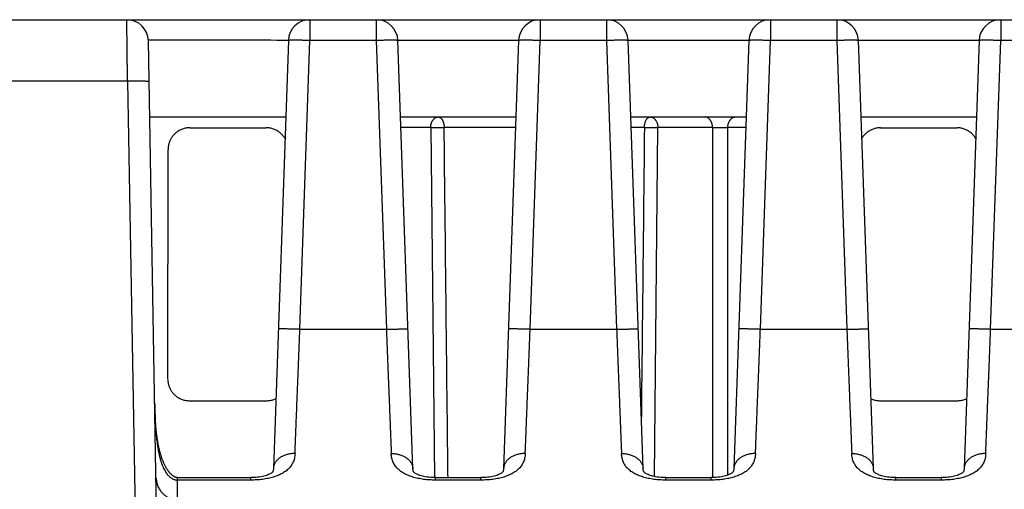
# Model space of a CAD drawing. Header units: inches. Extents: x 0 to 34, y 0 to 22.
# Tile 63 of 75: x 16.312 to 17.223, y 17.852 to 18.287. Entities that reach past the tile are written whole.
import ezdxf

# ---------------------------------------------------------------- set-up
doc = ezdxf.new("R2010")
doc.units = ezdxf.units.IN
doc.header["$LTSCALE"] = 1.87
doc.header["$MEASUREMENT"] = 0
doc.layers.get('0').update_dxf_attribs({"linetype": 'CONTINUOUS'})

msp = doc.modelspace()

# ---------------------------------------------------------------- linework, layer by layer
at = {"color": 7, "linetype": 'CONTINUOUS'}
for p, q in [((16.23356, 18.28653), (18.8081, 18.28653)), ((16.58051, 18.28653), (16.58051, 18.26722)), ((16.64188, 18.28653), (16.64188, 18.26722)), ((16.79351, 18.28653), (16.79351, 18.26722)), ((16.85488, 18.28653), (16.85488, 18.26722)), ((17.00651, 18.28653), (17.00651, 18.26722)), ((17.06788, 18.28653), (17.06788, 18.26722)), ((17.21951, 18.28653), (17.21951, 18.26722)), ((16.44471, 17.48618), (16.43108, 18.26687)), ((16.56052, 18.26722), (16.54669, 17.87118)), ((16.57119, 18.00002), (16.58051, 18.26722)), ((16.64188, 18.26722), (16.58051, 18.26722)), ((16.64188, 18.26722), (16.6512, 18.00002)), ((16.77352, 18.2674), (16.66186, 18.2674)), ((16.6757, 17.87118), (16.66187, 18.26722)), ((16.77352, 18.26722), (16.75969, 17.87118)), ((16.78419, 18.00002), (16.79351, 18.26722)), ((16.85488, 18.26722), (16.79351, 18.26722)), ((16.85488, 18.26722), (16.8642, 18.00002)), ((16.98652, 18.2674), (16.87486, 18.2674)), ((16.8887, 17.87118), (16.87487, 18.26722)), ((16.98652, 18.26722), (16.97269, 17.87118)), ((16.99719, 18.00002), (17.00651, 18.26722)), ((17.06788, 18.26722), (17.00651, 18.26722)), ((17.06788, 18.26722), (17.0772, 18.00002)), ((17.19952, 18.2674), (17.08786, 18.2674)), ((17.1017, 17.87118), (17.08787, 18.26722)), ((17.19952, 18.26722), (17.18569, 17.87118)), ((17.21019, 18.00002), (17.21951, 18.26722)), ((17.28088, 18.26722), (17.21951, 18.26722)), ((16.41175, 18.22967), (16.23256, 18.22967)), ((16.41175, 18.22967), (16.42471, 17.48687)), ((16.43231, 18.19653), (16.55805, 18.19653)), ((16.66434, 18.19653), (16.77105, 18.19653)), ((16.87734, 18.19653), (16.98405, 18.19653)), ((17.09034, 18.19653), (17.19705, 18.19653)), ((16.46928, 18.18653), (16.54011, 18.18653)), ((16.69218, 18.1867), (16.66468, 18.1867)), ((16.69218, 18.1867), (16.69558, 17.86279)), ((16.77071, 18.18687), (16.70465, 18.18687)), ((16.88992, 18.18687), (16.87767, 18.18687)), ((16.8991, 17.86381), (16.90237, 18.1867)), ((16.95293, 18.1867), (16.90237, 18.1867)), ((16.95293, 18.1867), (16.95297, 17.86279)), ((16.96711, 17.86517), (16.96707, 18.1867)), ((16.98371, 18.1867), (16.96707, 18.1867)), ((17.10828, 18.18653), (17.17911, 18.18653)), ((16.44901, 17.95398), (16.44927, 18.16656)), ((16.57119, 18.00002), (16.6512, 18.00002)), ((16.78419, 18.00002), (16.8642, 18.00002)), ((16.99719, 18.00002), (17.0772, 18.00002)), ((17.21019, 18.00002), (17.2902, 18.00002)), ((16.43705, 17.92623), (16.43697, 17.92977)), ((16.46897, 17.93397), (16.54042, 17.93397)), ((17.10797, 17.93397), (17.17942, 17.93397)), ((16.45801, 17.86278), (16.52573, 17.86278)), ((16.69665, 17.8605), (16.69665, 17.86278)), ((16.69665, 17.86278), (16.73873, 17.86278)), ((16.90965, 17.8605), (16.90965, 17.86278)), ((16.90965, 17.86278), (16.95173, 17.86278)), ((17.12265, 17.8605), (17.12265, 17.86278)), ((17.12265, 17.86278), (17.16473, 17.86278)), ((16.52573, 17.8605), (16.45787, 17.8605)), ((16.73873, 17.8605), (16.69665, 17.8605)), ((16.95173, 17.8605), (16.90965, 17.8605)), ((17.16473, 17.8605), (17.12265, 17.8605))]:
    msp.add_line(p, q, dxfattribs=at)
for points in [[(16.45801, 17.86278), (16.45773, 17.86279), (16.45747, 17.86282), (16.4572, 17.86286), (16.45694, 17.86291), (16.45668, 17.86298), (16.45641, 17.86306), (16.45615, 17.86315), (16.45588, 17.86325), (16.45561, 17.86337), (16.45534, 17.8635), (16.45506, 17.86364), (16.45479, 17.8638), (16.45451, 17.86397), (16.45424, 17.86414), (16.45396, 17.86433), (16.45369, 17.86453), (16.45341, 17.86474), (16.45314, 17.86496), (16.45287, 17.86518), (16.45259, 17.86542), (16.45232, 17.86567), (16.45205, 17.86592), (16.45178, 17.86619), (16.45151, 17.86647), (16.45125, 17.86676), (16.45098, 17.86705), (16.45071, 17.86736), (16.45045, 17.86767), (16.45018, 17.868), (16.44992, 17.86833), (16.44966, 17.86867), (16.4494, 17.86903), (16.44914, 17.86939), (16.44888, 17.86976), (16.44862, 17.87015), (16.44836, 17.87055), (16.44811, 17.87095), (16.44785, 17.87138), (16.44759, 17.87182), (16.44732, 17.87227), (16.44706, 17.87274), (16.4468, 17.87323), (16.44653, 17.87374), (16.44626, 17.87427), (16.44599, 17.87483), (16.44571, 17.87541), (16.44543, 17.87602), (16.44515, 17.87664), (16.44488, 17.87728), (16.44461, 17.87794), (16.44434, 17.87862), (16.44407, 17.87931), (16.44381, 17.88001), (16.44355, 17.88073), (16.4433, 17.88147), (16.44305, 17.88221), (16.4428, 17.88297), (16.44256, 17.88375), (16.44233, 17.88454), (16.4421, 17.88534), (16.44187, 17.88615), (16.44165, 17.88698), (16.44143, 17.88782), (16.44122, 17.88867), (16.44102, 17.88954), (16.44082, 17.89042), (16.44062, 17.89132), (16.44043, 17.89224), (16.44024, 17.89318), (16.44005, 17.89414), (16.43987, 17.89512), (16.43969, 17.89613), (16.43952, 17.89716), (16.43935, 17.89822), (16.43918, 17.89931), (16.43902, 17.90044), (16.43886, 17.90161), (16.4387, 17.90282), (16.43855, 17.90407), (16.43841, 17.90534), (16.43827, 17.90665), (16.43813, 17.90799), (16.43801, 17.90935), (16.43789, 17.91073), (16.43777, 17.91214), (16.43767, 17.91358), (16.43757, 17.91504), (16.43747, 17.91654), (16.43739, 17.91807), (16.43731, 17.91962), (16.43724, 17.92122), (16.43717, 17.92285), (16.43711, 17.92452), (16.43705, 17.92623)], [(16.54669, 17.87118), (16.54663, 17.87036), (16.54652, 17.86964), (16.5464, 17.86912), (16.54627, 17.86876), (16.54615, 17.86849), (16.54603, 17.86828), (16.5459, 17.86808), (16.54571, 17.86786), (16.54547, 17.86761), (16.54514, 17.86732), (16.54471, 17.86699), (16.54419, 17.86665), (16.54357, 17.86628), (16.54285, 17.86591), (16.54204, 17.86554), (16.54113, 17.86518), (16.54013, 17.86482), (16.53902, 17.86448), (16.53782, 17.86415), (16.5365, 17.86385), (16.5351, 17.86357), (16.5336, 17.86333), (16.53203, 17.86313), (16.5304, 17.86297), (16.52872, 17.86286), (16.52701, 17.86279), (16.52573, 17.86278)], [(16.69665, 17.86278), (16.69534, 17.86279), (16.69364, 17.86286), (16.69196, 17.86297), (16.69033, 17.86313), (16.68876, 17.86334), (16.68727, 17.86358), (16.68586, 17.86385), (16.68455, 17.86416), (16.68335, 17.86448), (16.68224, 17.86483), (16.68124, 17.86518), (16.68034, 17.86555), (16.67953, 17.86592), (16.67881, 17.86629), (16.67819, 17.86665), (16.67767, 17.867), (16.67725, 17.86732), (16.67692, 17.86761), (16.67667, 17.86786), (16.67649, 17.86808), (16.67635, 17.86828), (16.67623, 17.86849), (16.67611, 17.86876), (16.67599, 17.86912), (16.67586, 17.86964), (16.67575, 17.87036), (16.6757, 17.87118)], [(16.75969, 17.87118), (16.75963, 17.87036), (16.75952, 17.86964), (16.7594, 17.86912), (16.75927, 17.86876), (16.75915, 17.86849), (16.75903, 17.86828), (16.7589, 17.86808), (16.75871, 17.86786), (16.75847, 17.86761), (16.75814, 17.86732), (16.75771, 17.86699), (16.75719, 17.86665), (16.75657, 17.86628), (16.75585, 17.86591), (16.75504, 17.86554), (16.75413, 17.86518), (16.75313, 17.86482), (16.75202, 17.86448), (16.75082, 17.86415), (16.7495, 17.86385), (16.7481, 17.86357), (16.7466, 17.86333), (16.74503, 17.86313), (16.7434, 17.86297), (16.74172, 17.86286), (16.74001, 17.86279), (16.73873, 17.86278)], [(16.90965, 17.86278), (16.90834, 17.86279), (16.90664, 17.86286), (16.90496, 17.86297), (16.90333, 17.86313), (16.90176, 17.86334), (16.90027, 17.86358), (16.89886, 17.86385), (16.89755, 17.86416), (16.89635, 17.86448), (16.89524, 17.86483), (16.89424, 17.86518), (16.89334, 17.86555), (16.89253, 17.86592), (16.89181, 17.86629), (16.89119, 17.86665), (16.89067, 17.867), (16.89025, 17.86732), (16.88992, 17.86761), (16.88967, 17.86786), (16.88949, 17.86808), (16.88935, 17.86828), (16.88923, 17.86849), (16.88911, 17.86876), (16.88899, 17.86912), (16.88886, 17.86964), (16.88875, 17.87036), (16.8887, 17.87118)], [(16.97269, 17.87118), (16.97263, 17.87036), (16.97252, 17.86964), (16.9724, 17.86912), (16.97227, 17.86876), (16.97215, 17.86849), (16.97203, 17.86828), (16.9719, 17.86808), (16.97171, 17.86786), (16.97147, 17.86761), (16.97114, 17.86732), (16.97071, 17.86699), (16.97019, 17.86665), (16.96957, 17.86628), (16.96885, 17.86591), (16.96804, 17.86554), (16.96713, 17.86518), (16.96613, 17.86482), (16.96502, 17.86448), (16.96382, 17.86415), (16.9625, 17.86385), (16.9611, 17.86357), (16.9596, 17.86333), (16.95803, 17.86313), (16.9564, 17.86297), (16.95472, 17.86286), (16.95301, 17.86279), (16.95173, 17.86278)], [(17.12265, 17.86278), (17.12134, 17.86279), (17.11964, 17.86286), (17.11796, 17.86297), (17.11633, 17.86313), (17.11476, 17.86334), (17.11327, 17.86358), (17.11186, 17.86385), (17.11055, 17.86416), (17.10935, 17.86448), (17.10824, 17.86483), (17.10724, 17.86518), (17.10634, 17.86555), (17.10553, 17.86592), (17.10481, 17.86629), (17.10419, 17.86665), (17.10367, 17.867), (17.10325, 17.86732), (17.10292, 17.86761), (17.10267, 17.86786), (17.10249, 17.86808), (17.10235, 17.86828), (17.10223, 17.86849), (17.10211, 17.86876), (17.10199, 17.86912), (17.10186, 17.86964), (17.10175, 17.87036), (17.1017, 17.87118)], [(17.18569, 17.87118), (17.18563, 17.87036), (17.18552, 17.86964), (17.1854, 17.86912), (17.18527, 17.86876), (17.18515, 17.86849), (17.18503, 17.86828), (17.1849, 17.86808), (17.18471, 17.86786), (17.18447, 17.86761), (17.18414, 17.86732), (17.18371, 17.86699), (17.18319, 17.86665), (17.18257, 17.86628), (17.18185, 17.86591), (17.18104, 17.86554), (17.18013, 17.86518), (17.17913, 17.86482), (17.17802, 17.86448), (17.17682, 17.86415), (17.1755, 17.86385), (17.1741, 17.86357), (17.1726, 17.86333), (17.17103, 17.86313), (17.1694, 17.86297), (17.16772, 17.86286), (17.16601, 17.86279), (17.16473, 17.86278)]]:
    msp.add_lwpolyline(points, dxfattribs=at)
for centre, start, end in [((16.41108, 18.26653), 1, 90), ((16.58051, 18.26653), 90, 178), ((16.64188, 18.26653), 2, 90), ((16.79351, 18.26653), 90, 178), ((16.85488, 18.26653), 2, 90), ((17.00651, 18.26653), 90, 178), ((17.06788, 18.26653), 2, 90), ((17.21951, 18.26653), 90, 178)]:
    msp.add_arc(centre, 0.02, start, end, dxfattribs=at)
for points, knots in [([(16.41175, 18.22967), (16.41173, 18.23093), (16.4117, 18.23344), (16.41166, 18.23719), (16.41161, 18.24089), (16.41157, 18.24454), (16.41153, 18.24812), (16.41149, 18.25161), (16.41145, 18.255), (16.41141, 18.25828), (16.41138, 18.26143), (16.41134, 18.26444), (16.41131, 18.26729), (16.41128, 18.26999), (16.41125, 18.27251), (16.41122, 18.27485), (16.41119, 18.27699), (16.41117, 18.27893), (16.41115, 18.28066), (16.41113, 18.28218), (16.41112, 18.28347), (16.41111, 18.28454), (16.4111, 18.28537), (16.41109, 18.28597), (16.41109, 18.28633), (16.41108, 18.28649), (16.41108, 18.28653)], [0, 0, 0, 0, 0.066513, 0.132538, 0.197812, 0.262073, 0.325065, 0.386535, 0.446238, 0.503936, 0.559396, 0.612397, 0.662728, 0.710186, 0.754582, 0.795738, 0.833489, 0.867684, 0.898185, 0.924871, 0.947635, 0.966386, 0.981048, 0.991563, 0.997889, 1, 1, 1, 1]), ([(16.56052, 18.2674), (16.54614, 18.26742), (16.51737, 18.26746), (16.47421, 18.26751), (16.44544, 18.26755), (16.43106, 18.26757)], [0, 0, 0, 0, 0.333338, 0.666671, 1, 1, 1, 1]), ([(16.58051, 18.26722), (16.57996, 18.26724), (16.57886, 18.26728), (16.57723, 18.26733), (16.57561, 18.26737), (16.57404, 18.26741), (16.5725, 18.26744), (16.57102, 18.26747), (16.56961, 18.26749), (16.56827, 18.2675), (16.56701, 18.26751), (16.56584, 18.26751), (16.56478, 18.26751), (16.56382, 18.26749), (16.56298, 18.26747), (16.56225, 18.26745), (16.56165, 18.26742), (16.56118, 18.26738), (16.56083, 18.26734), (16.56064, 18.2673), (16.56052, 18.26725), (16.56052, 18.26722)], [0, 0, 0, 0, 0.082418, 0.164266, 0.244987, 0.324031, 0.400859, 0.474949, 0.545796, 0.612918, 0.675858, 0.734189, 0.787515, 0.835475, 0.877744, 0.914041, 0.944125, 0.967806, 0.984955, 0.995543, 1, 1, 1, 1]), ([(16.66187, 18.26722), (16.66187, 18.26725), (16.66174, 18.2673), (16.66156, 18.26734), (16.6612, 18.26738), (16.66074, 18.26742), (16.66013, 18.26745), (16.65941, 18.26747), (16.65857, 18.26749), (16.65761, 18.26751), (16.65654, 18.26751), (16.65538, 18.26751), (16.65412, 18.2675), (16.65278, 18.26749), (16.65136, 18.26747), (16.64988, 18.26744), (16.64835, 18.26741), (16.64677, 18.26737), (16.64516, 18.26733), (16.64352, 18.26728), (16.64243, 18.26724), (16.64188, 18.26722)], [0, 0, 0, 0, 0.004457, 0.015045, 0.032194, 0.055875, 0.085959, 0.122256, 0.164525, 0.212485, 0.265811, 0.324142, 0.387082, 0.454204, 0.525051, 0.599141, 0.675969, 0.755013, 0.835734, 0.917582, 1, 1, 1, 1]), ([(16.79351, 18.26722), (16.79296, 18.26724), (16.79186, 18.26728), (16.79023, 18.26733), (16.78861, 18.26737), (16.78704, 18.26741), (16.7855, 18.26744), (16.78402, 18.26747), (16.78261, 18.26749), (16.78127, 18.2675), (16.78001, 18.26751), (16.77884, 18.26751), (16.77778, 18.26751), (16.77682, 18.26749), (16.77598, 18.26747), (16.77525, 18.26745), (16.77465, 18.26742), (16.77418, 18.26738), (16.77383, 18.26734), (16.77364, 18.2673), (16.77352, 18.26725), (16.77352, 18.26722)], [0, 0, 0, 0, 0.082418, 0.164266, 0.244987, 0.324031, 0.400859, 0.474949, 0.545796, 0.612918, 0.675858, 0.734189, 0.787515, 0.835475, 0.877744, 0.914041, 0.944125, 0.967806, 0.984955, 0.995543, 1, 1, 1, 1]), ([(16.87487, 18.26722), (16.87487, 18.26725), (16.87474, 18.2673), (16.87456, 18.26734), (16.8742, 18.26738), (16.87374, 18.26742), (16.87313, 18.26745), (16.87241, 18.26747), (16.87157, 18.26749), (16.87061, 18.26751), (16.86954, 18.26751), (16.86838, 18.26751), (16.86712, 18.2675), (16.86578, 18.26749), (16.86436, 18.26747), (16.86288, 18.26744), (16.86135, 18.26741), (16.85977, 18.26737), (16.85816, 18.26733), (16.85652, 18.26728), (16.85543, 18.26724), (16.85488, 18.26722)], [0, 0, 0, 0, 0.004457, 0.015045, 0.032194, 0.055875, 0.085959, 0.122256, 0.164525, 0.212485, 0.265811, 0.324142, 0.387082, 0.454204, 0.525051, 0.599141, 0.675969, 0.755013, 0.835734, 0.917582, 1, 1, 1, 1]), ([(17.00651, 18.26722), (17.00596, 18.26724), (17.00486, 18.26728), (17.00323, 18.26733), (17.00161, 18.26737), (17.00004, 18.26741), (16.9985, 18.26744), (16.99702, 18.26747), (16.99561, 18.26749), (16.99427, 18.2675), (16.99301, 18.26751), (16.99184, 18.26751), (16.99078, 18.26751), (16.98982, 18.26749), (16.98898, 18.26747), (16.98825, 18.26745), (16.98765, 18.26742), (16.98718, 18.26738), (16.98683, 18.26734), (16.98664, 18.2673), (16.98652, 18.26725), (16.98652, 18.26722)], [0, 0, 0, 0, 0.082418, 0.164266, 0.244987, 0.324031, 0.400859, 0.474949, 0.545796, 0.612918, 0.675858, 0.734189, 0.787515, 0.835475, 0.877744, 0.914041, 0.944125, 0.967806, 0.984955, 0.995543, 1, 1, 1, 1]), ([(17.08787, 18.26722), (17.08787, 18.26725), (17.08774, 18.2673), (17.08756, 18.26734), (17.0872, 18.26738), (17.08674, 18.26742), (17.08613, 18.26745), (17.08541, 18.26747), (17.08457, 18.26749), (17.08361, 18.26751), (17.08254, 18.26751), (17.08138, 18.26751), (17.08012, 18.2675), (17.07878, 18.26749), (17.07736, 18.26747), (17.07588, 18.26744), (17.07435, 18.26741), (17.07277, 18.26737), (17.07116, 18.26733), (17.06952, 18.26728), (17.06843, 18.26724), (17.06788, 18.26722)], [0, 0, 0, 0, 0.004457, 0.015045, 0.032194, 0.055875, 0.085959, 0.122256, 0.164525, 0.212485, 0.265811, 0.324142, 0.387082, 0.454204, 0.525051, 0.599141, 0.675969, 0.755013, 0.835734, 0.917582, 1, 1, 1, 1]), ([(17.21951, 18.26722), (17.21896, 18.26724), (17.21786, 18.26728), (17.21623, 18.26733), (17.21461, 18.26737), (17.21304, 18.26741), (17.2115, 18.26744), (17.21002, 18.26747), (17.20861, 18.26749), (17.20727, 18.2675), (17.20601, 18.26751), (17.20484, 18.26751), (17.20378, 18.26751), (17.20282, 18.26749), (17.20198, 18.26747), (17.20125, 18.26745), (17.20065, 18.26742), (17.20018, 18.26738), (17.19983, 18.26734), (17.19964, 18.2673), (17.19952, 18.26725), (17.19952, 18.26722)], [0, 0, 0, 0, 0.082418, 0.164266, 0.244987, 0.324031, 0.400859, 0.474949, 0.545796, 0.612918, 0.675858, 0.734189, 0.787515, 0.835475, 0.877744, 0.914041, 0.944125, 0.967806, 0.984955, 0.995543, 1, 1, 1, 1]), ([(16.43174, 18.22897), (16.43174, 18.229), (16.43164, 18.22909), (16.43143, 18.22915), (16.43108, 18.22923), (16.43061, 18.2293), (16.43001, 18.22937), (16.42929, 18.22943), (16.42844, 18.22949), (16.42748, 18.22954), (16.42642, 18.22959), (16.42525, 18.22963), (16.42399, 18.22966), (16.42265, 18.22969), (16.42124, 18.22971), (16.41976, 18.22972), (16.41822, 18.22972), (16.41664, 18.22972), (16.41503, 18.22971), (16.41339, 18.22969), (16.4123, 18.22967), (16.41175, 18.22967)], [0, 0, 0, 0, 0.005481, 0.016512, 0.033903, 0.057723, 0.087879, 0.124198, 0.166449, 0.214355, 0.267598, 0.325823, 0.388636, 0.45561, 0.526289, 0.600195, 0.676829, 0.755669, 0.836177, 0.917807, 1, 1, 1, 1]), ([(16.69218, 18.1867), (16.69218, 18.18702), (16.69221, 18.18767), (16.69232, 18.18862), (16.6925, 18.18956), (16.69274, 18.19047), (16.69303, 18.19134), (16.69339, 18.19217), (16.6938, 18.19294), (16.69426, 18.19366), (16.69477, 18.1943), (16.69532, 18.19488), (16.69591, 18.19538), (16.69653, 18.19579), (16.69718, 18.19612), (16.69784, 18.19635), (16.69852, 18.19649), (16.69898, 18.19653), (16.69921, 18.19653)], [0, 0, 0, 0, 0.072898, 0.145387, 0.217133, 0.287819, 0.357152, 0.424876, 0.49078, 0.554704, 0.616553, 0.676303, 0.734011, 0.789821, 0.843967, 0.89677, 0.948629, 1, 1, 1, 1]), ([(16.69921, 18.19653), (16.69938, 18.19653), (16.69974, 18.19649), (16.70026, 18.19635), (16.70077, 18.19612), (16.70127, 18.1958), (16.70174, 18.19539), (16.70219, 18.19491), (16.70261, 18.19435), (16.70301, 18.19371), (16.70336, 18.19301), (16.70368, 18.19225), (16.70396, 18.19144), (16.70419, 18.19059), (16.70438, 18.18969), (16.70452, 18.18877), (16.70461, 18.18783), (16.70464, 18.18719), (16.70465, 18.18687)], [0, 0, 0, 0, 0.0435, 0.087931, 0.134134, 0.182794, 0.23442, 0.28934, 0.347715, 0.409561, 0.474776, 0.543157, 0.614421, 0.688217, 0.764136, 0.841728, 0.920515, 1, 1, 1, 1]), ([(16.88992, 18.18687), (16.88992, 18.18719), (16.88995, 18.18783), (16.89004, 18.18877), (16.89018, 18.18969), (16.89036, 18.19059), (16.89059, 18.19144), (16.89087, 18.19225), (16.89118, 18.19301), (16.89153, 18.19371), (16.89191, 18.19435), (16.89233, 18.19491), (16.89277, 18.19539), (16.89324, 18.1958), (16.89373, 18.19612), (16.89423, 18.19635), (16.89474, 18.19649), (16.89509, 18.19653), (16.89526, 18.19653)], [0, 0, 0, 0, 0.079894, 0.159076, 0.237038, 0.313293, 0.387381, 0.458882, 0.527436, 0.592751, 0.654615, 0.71292, 0.767675, 0.819039, 0.867344, 0.913108, 0.957037, 1, 1, 1, 1]), ([(16.89526, 18.19653), (16.89549, 18.19653), (16.89595, 18.19649), (16.89664, 18.19635), (16.89731, 18.19612), (16.89797, 18.19579), (16.89859, 18.19538), (16.89919, 18.19488), (16.89975, 18.19431), (16.90026, 18.19366), (16.90073, 18.19294), (16.90114, 18.19217), (16.9015, 18.19134), (16.90181, 18.19047), (16.90205, 18.18956), (16.90222, 18.18862), (16.90234, 18.18767), (16.90237, 18.18702), (16.90237, 18.1867)], [0, 0, 0, 0, 0.051733, 0.103935, 0.157047, 0.211453, 0.267466, 0.325312, 0.385135, 0.44699, 0.510857, 0.576645, 0.644201, 0.713321, 0.783756, 0.855223, 0.927413, 1, 1, 1, 1]), ([(16.95293, 18.1867), (16.95292, 18.18702), (16.95289, 18.18767), (16.95278, 18.18862), (16.9526, 18.18956), (16.95236, 18.19047), (16.95206, 18.19134), (16.9517, 18.19217), (16.95129, 18.19294), (16.95082, 18.19366), (16.9503, 18.19431), (16.94975, 18.19488), (16.94915, 18.19538), (16.94852, 18.19579), (16.94787, 18.19612), (16.9472, 18.19635), (16.94651, 18.19649), (16.94605, 18.19653), (16.94582, 18.19653)], [0, 0, 0, 0, 0.072564, 0.144759, 0.21623, 0.286659, 0.355771, 0.423334, 0.489138, 0.55302, 0.614885, 0.67471, 0.73255, 0.788553, 0.842961, 0.896083, 0.948293, 1, 1, 1, 1]), ([(16.96707, 18.1867), (16.96707, 18.18702), (16.9671, 18.18767), (16.96721, 18.18862), (16.96739, 18.18956), (16.96762, 18.19047), (16.96792, 18.19134), (16.96828, 18.19217), (16.96869, 18.19294), (16.96915, 18.19366), (16.96966, 18.19431), (16.97021, 18.19488), (16.9708, 18.19538), (16.97142, 18.19579), (16.97207, 18.19612), (16.97273, 18.19635), (16.97341, 18.19649), (16.97387, 18.19653), (16.9741, 18.19653)], [0, 0, 0, 0, 0.072875, 0.145376, 0.217134, 0.287819, 0.357146, 0.424874, 0.490789, 0.554726, 0.616586, 0.676342, 0.734045, 0.789844, 0.843985, 0.89679, 0.948647, 1, 1, 1, 1]), ([(16.46928, 18.18653), (16.46871, 18.18653), (16.46757, 18.18648), (16.46587, 18.18626), (16.4642, 18.1859), (16.46257, 18.18539), (16.46099, 18.18476), (16.45946, 18.18398), (16.45801, 18.18308), (16.45664, 18.18206), (16.45536, 18.18094), (16.45422, 18.17973), (16.45322, 18.1785), (16.4524, 18.17731), (16.45174, 18.17619), (16.45119, 18.17512), (16.45073, 18.17406), (16.45032, 18.17299), (16.44999, 18.17189), (16.44971, 18.17078), (16.4495, 18.16965), (16.44934, 18.16851), (16.44931, 18.16727), (16.44914, 18.16642), (16.44914, 18.16594)], [0, 0, 0, 0, 0.053304, 0.106659, 0.159958, 0.21331, 0.266558, 0.319856, 0.373182, 0.426595, 0.479817, 0.5323, 0.582388, 0.627681, 0.667771, 0.704574, 0.740168, 0.775999, 0.811823, 0.847589, 0.883596, 0.919429, 0.954981, 1, 1, 1, 1]), ([(16.55736, 18.17666), (16.55725, 18.17686), (16.55687, 18.17747), (16.55616, 18.1785), (16.55517, 18.17973), (16.55402, 18.18094), (16.55275, 18.18206), (16.55138, 18.18308), (16.54992, 18.18398), (16.5484, 18.18476), (16.54681, 18.18539), (16.54518, 18.1859), (16.54351, 18.18626), (16.54182, 18.18648), (16.54068, 18.18653), (16.54011, 18.18653)], [0, 0, 0, 0, 0.033651, 0.103383, 0.180496, 0.261296, 0.343233, 0.425466, 0.507565, 0.58962, 0.671597, 0.753735, 0.835792, 0.917935, 1, 1, 1, 1]), ([(16.69218, 18.1867), (16.69242, 18.18671), (16.69292, 18.18673), (16.69369, 18.18676), (16.69452, 18.18678), (16.6954, 18.18681), (16.6963, 18.18683), (16.69724, 18.18685), (16.69819, 18.18686), (16.69915, 18.18687), (16.70012, 18.18688), (16.70107, 18.18689), (16.70201, 18.18689), (16.70292, 18.18689), (16.7038, 18.18688), (16.70437, 18.18688), (16.70465, 18.18687)], [0, 0, 0, 0, 0.057808, 0.120337, 0.187003, 0.257183, 0.330223, 0.40544, 0.48213, 0.559574, 0.637052, 0.713842, 0.789225, 0.862498, 0.932976, 1, 1, 1, 1]), ([(16.70822, 17.86278), (16.708, 17.88288), (16.7073, 17.94631), (16.70611, 18.05434), (16.70514, 18.14227), (16.70465, 18.18687)], [0, 0, 0, 0, 0.186072, 0.587098, 1, 1, 1, 1]), ([(16.88991, 18.18687), (16.88944, 18.14228), (16.88851, 18.05437), (16.88756, 17.96477), (16.88708, 17.91976), (16.88706, 17.91808)], [0, 0, 0, 0, 0.497662, 0.981198, 1, 1, 1, 1]), ([(16.88991, 18.18687), (16.89019, 18.18688), (16.89077, 18.18688), (16.89165, 18.18689), (16.89256, 18.18689), (16.8935, 18.18689), (16.89446, 18.18688), (16.89542, 18.18687), (16.89639, 18.18686), (16.89734, 18.18685), (16.89827, 18.18683), (16.89918, 18.18681), (16.90004, 18.18678), (16.90087, 18.18676), (16.90164, 18.18673), (16.90213, 18.18671), (16.90237, 18.1867)], [0, 0, 0, 0, 0.067712, 0.138501, 0.2121, 0.287782, 0.364793, 0.442393, 0.519871, 0.596517, 0.67161, 0.744443, 0.814333, 0.880629, 0.942711, 1, 1, 1, 1]), ([(16.95293, 18.1867), (16.95317, 18.18671), (16.95367, 18.18672), (16.95445, 18.18673), (16.95529, 18.18674), (16.95617, 18.18675), (16.95709, 18.18676), (16.95804, 18.18677), (16.95901, 18.18677), (16.95999, 18.18677), (16.96097, 18.18677), (16.96194, 18.18677), (16.96289, 18.18676), (16.96381, 18.18675), (16.96469, 18.18674), (16.96553, 18.18673), (16.96632, 18.18672), (16.96682, 18.18671), (16.96707, 18.1867)], [0, 0, 0, 0, 0.050855, 0.106261, 0.165614, 0.228297, 0.293652, 0.361001, 0.429702, 0.499143, 0.568675, 0.637548, 0.704995, 0.770331, 0.833004, 0.892499, 0.948326, 1, 1, 1, 1]), ([(17.10828, 18.18653), (17.10771, 18.18653), (17.10657, 18.18648), (17.10487, 18.18626), (17.1032, 18.1859), (17.10157, 18.18539), (17.09999, 18.18476), (17.09846, 18.18398), (17.09701, 18.18308), (17.09564, 18.18206), (17.09436, 18.18094), (17.09322, 18.17973), (17.09222, 18.1785), (17.09151, 18.17747), (17.09114, 18.17686), (17.09102, 18.17666)], [0, 0, 0, 0, 0.082065, 0.164208, 0.246265, 0.328403, 0.41038, 0.492435, 0.574534, 0.656767, 0.738704, 0.819504, 0.896617, 0.966349, 1, 1, 1, 1]), ([(17.19636, 18.17666), (17.19625, 18.17686), (17.19587, 18.17747), (17.19516, 18.1785), (17.19417, 18.17973), (17.19302, 18.18094), (17.19175, 18.18206), (17.19038, 18.18308), (17.18892, 18.18398), (17.1874, 18.18476), (17.18581, 18.18539), (17.18418, 18.1859), (17.18251, 18.18626), (17.18082, 18.18648), (17.17968, 18.18653), (17.17911, 18.18653)], [0, 0, 0, 0, 0.03365, 0.103382, 0.180495, 0.261296, 0.343233, 0.425466, 0.507565, 0.58962, 0.671597, 0.753735, 0.835792, 0.917935, 1, 1, 1, 1]), ([(16.57118, 18.00002), (16.57063, 18.00003), (16.56954, 18.00003), (16.56791, 18.0001), (16.56629, 18.00014), (16.56471, 18.00019), (16.56317, 18.00023), (16.56169, 18.00027), (16.56028, 18.00031), (16.55893, 18.00034), (16.55767, 18.00037), (16.55651, 18.00039), (16.55544, 18.00041), (16.55448, 18.00042), (16.55364, 18.00042), (16.55292, 18.00043), (16.55232, 18.00042), (16.55185, 18.00045), (16.55152, 18.00038), (16.55128, 18.00054), (16.5512, 18.00041), (16.5512, 18.00036)], [0, 0, 0, 0, 0.081783, 0.16352, 0.244141, 0.323293, 0.40015, 0.474304, 0.545173, 0.612274, 0.675249, 0.733524, 0.786844, 0.834698, 0.876822, 0.91296, 0.942832, 0.966249, 0.98305, 0.993327, 1, 1, 1, 1]), ([(16.56668, 17.88508), (16.56675, 17.88697), (16.5669, 17.89083), (16.56714, 17.89676), (16.56738, 17.90296), (16.56764, 17.90941), (16.5679, 17.91609), (16.56817, 17.923), (16.56845, 17.9301), (16.56874, 17.93739), (16.56903, 17.94485), (16.56933, 17.95245), (16.56963, 17.96018), (16.56994, 17.96802), (16.57025, 17.97595), (16.57056, 17.98393), (16.57088, 17.99197), (16.57109, 17.99733), (16.57119, 18.00002)], [0, 0, 0, 0, 0.049191, 0.100845, 0.154825, 0.210987, 0.26919, 0.329295, 0.391157, 0.454628, 0.519555, 0.585771, 0.653099, 0.721358, 0.790363, 0.859929, 0.929871, 1, 1, 1, 1]), ([(16.6512, 18.00002), (16.6513, 17.99733), (16.65151, 17.99197), (16.65182, 17.98394), (16.65214, 17.97595), (16.65245, 17.96802), (16.65276, 17.96018), (16.65306, 17.95245), (16.65336, 17.94484), (16.65365, 17.93739), (16.65394, 17.9301), (16.65422, 17.92299), (16.65449, 17.91609), (16.65475, 17.90941), (16.65501, 17.90296), (16.65525, 17.89676), (16.65548, 17.89083), (16.65564, 17.88697), (16.65571, 17.88508)], [0, 0, 0, 0, 0.070122, 0.140064, 0.209634, 0.278647, 0.346916, 0.414253, 0.480477, 0.54541, 0.608883, 0.670743, 0.730844, 0.789043, 0.845198, 0.899171, 0.950818, 1, 1, 1, 1]), ([(16.65121, 18.00002), (16.65176, 18.00003), (16.65285, 18.00003), (16.65448, 18.0001), (16.65609, 18.00014), (16.65767, 18.00019), (16.65921, 18.00024), (16.66069, 18.00028), (16.66211, 18.00031), (16.66345, 18.00034), (16.66471, 18.00037), (16.66588, 18.00039), (16.66694, 18.00041), (16.6679, 18.00042), (16.66874, 18.00042), (16.66947, 18.00043), (16.67006, 18.00042), (16.67053, 18.00045), (16.67087, 18.00038), (16.6711, 18.00053), (16.67118, 18.00041), (16.67119, 18.00036)], [0, 0, 0, 0, 0.081875, 0.16363, 0.24426, 0.32341, 0.400262, 0.474412, 0.54528, 0.61238, 0.675353, 0.733627, 0.786946, 0.834799, 0.876926, 0.913067, 0.942941, 0.966363, 0.983171, 0.993434, 1, 1, 1, 1]), ([(16.78418, 18.00002), (16.78363, 18.00003), (16.78254, 18.00003), (16.78091, 18.0001), (16.77929, 18.00014), (16.77771, 18.00019), (16.77617, 18.00023), (16.77469, 18.00027), (16.77328, 18.00031), (16.77193, 18.00034), (16.77067, 18.00037), (16.76951, 18.00039), (16.76844, 18.00041), (16.76748, 18.00042), (16.76664, 18.00042), (16.76592, 18.00043), (16.76532, 18.00042), (16.76485, 18.00045), (16.76452, 18.00038), (16.76428, 18.00054), (16.7642, 18.00041), (16.7642, 18.00036)], [0, 0, 0, 0, 0.081783, 0.16352, 0.244141, 0.323293, 0.40015, 0.474304, 0.545173, 0.612274, 0.675249, 0.733524, 0.786844, 0.834698, 0.876822, 0.91296, 0.942832, 0.966249, 0.98305, 0.993327, 1, 1, 1, 1]), ([(16.77968, 17.88508), (16.77975, 17.88697), (16.7799, 17.89083), (16.78014, 17.89676), (16.78038, 17.90296), (16.78064, 17.90941), (16.7809, 17.91609), (16.78117, 17.923), (16.78145, 17.9301), (16.78174, 17.93739), (16.78203, 17.94485), (16.78233, 17.95245), (16.78263, 17.96018), (16.78294, 17.96802), (16.78325, 17.97595), (16.78356, 17.98393), (16.78388, 17.99197), (16.78409, 17.99733), (16.78419, 18.00002)], [0, 0, 0, 0, 0.049191, 0.100845, 0.154825, 0.210987, 0.26919, 0.329295, 0.391157, 0.454628, 0.519555, 0.585771, 0.653099, 0.721358, 0.790363, 0.859929, 0.929871, 1, 1, 1, 1]), ([(16.8642, 18.00002), (16.8643, 17.99733), (16.86451, 17.99197), (16.86482, 17.98394), (16.86514, 17.97595), (16.86545, 17.96802), (16.86576, 17.96018), (16.86606, 17.95245), (16.86636, 17.94484), (16.86665, 17.93739), (16.86694, 17.9301), (16.86722, 17.92299), (16.86749, 17.91609), (16.86775, 17.90941), (16.86801, 17.90296), (16.86825, 17.89676), (16.86848, 17.89083), (16.86864, 17.88697), (16.86871, 17.88508)], [0, 0, 0, 0, 0.070122, 0.140064, 0.209634, 0.278647, 0.346916, 0.414253, 0.480477, 0.54541, 0.608883, 0.670743, 0.730844, 0.789043, 0.845198, 0.899171, 0.950818, 1, 1, 1, 1]), ([(16.86421, 18.00002), (16.86476, 18.00003), (16.86585, 18.00003), (16.86748, 18.0001), (16.86909, 18.00014), (16.87067, 18.00019), (16.87221, 18.00024), (16.87369, 18.00028), (16.87511, 18.00031), (16.87645, 18.00034), (16.87771, 18.00037), (16.87888, 18.00039), (16.87994, 18.00041), (16.8809, 18.00042), (16.88174, 18.00042), (16.88247, 18.00043), (16.88306, 18.00042), (16.88353, 18.00045), (16.88387, 18.00038), (16.8841, 18.00053), (16.88418, 18.00041), (16.88419, 18.00036)], [0, 0, 0, 0, 0.081875, 0.16363, 0.24426, 0.32341, 0.400262, 0.474412, 0.54528, 0.61238, 0.675353, 0.733627, 0.786946, 0.834799, 0.876926, 0.913067, 0.942941, 0.966363, 0.983171, 0.993434, 1, 1, 1, 1]), ([(16.99718, 18.00002), (16.99663, 18.00003), (16.99554, 18.00003), (16.99391, 18.0001), (16.99229, 18.00014), (16.99071, 18.00019), (16.98917, 18.00023), (16.98769, 18.00027), (16.98628, 18.00031), (16.98493, 18.00034), (16.98367, 18.00037), (16.98251, 18.00039), (16.98144, 18.00041), (16.98048, 18.00042), (16.97964, 18.00042), (16.97892, 18.00043), (16.97832, 18.00042), (16.97785, 18.00045), (16.97752, 18.00038), (16.97728, 18.00054), (16.9772, 18.00041), (16.9772, 18.00036)], [0, 0, 0, 0, 0.081783, 0.16352, 0.244141, 0.323293, 0.40015, 0.474304, 0.545173, 0.612274, 0.675249, 0.733524, 0.786844, 0.834698, 0.876822, 0.91296, 0.942832, 0.966249, 0.98305, 0.993327, 1, 1, 1, 1]), ([(16.99268, 17.88508), (16.99275, 17.88697), (16.9929, 17.89083), (16.99314, 17.89676), (16.99338, 17.90296), (16.99364, 17.90941), (16.9939, 17.91609), (16.99417, 17.923), (16.99445, 17.9301), (16.99474, 17.93739), (16.99503, 17.94485), (16.99533, 17.95245), (16.99563, 17.96018), (16.99594, 17.96802), (16.99625, 17.97595), (16.99656, 17.98393), (16.99688, 17.99197), (16.99709, 17.99733), (16.99719, 18.00002)], [0, 0, 0, 0, 0.049191, 0.100845, 0.154825, 0.210987, 0.26919, 0.329295, 0.391157, 0.454628, 0.519555, 0.585771, 0.653099, 0.721358, 0.790363, 0.859929, 0.929871, 1, 1, 1, 1]), ([(17.0772, 18.00002), (17.0773, 17.99733), (17.07751, 17.99197), (17.07782, 17.98394), (17.07814, 17.97595), (17.07845, 17.96802), (17.07876, 17.96018), (17.07906, 17.95245), (17.07936, 17.94484), (17.07965, 17.93739), (17.07994, 17.9301), (17.08022, 17.92299), (17.08049, 17.91609), (17.08075, 17.90941), (17.08101, 17.90296), (17.08125, 17.89676), (17.08148, 17.89083), (17.08164, 17.88697), (17.08171, 17.88508)], [0, 0, 0, 0, 0.070122, 0.140064, 0.209634, 0.278647, 0.346916, 0.414253, 0.480477, 0.54541, 0.608883, 0.670743, 0.730844, 0.789043, 0.845198, 0.899171, 0.950818, 1, 1, 1, 1]), ([(17.07721, 18.00002), (17.07776, 18.00003), (17.07885, 18.00003), (17.08048, 18.0001), (17.08209, 18.00014), (17.08367, 18.00019), (17.08521, 18.00024), (17.08669, 18.00028), (17.08811, 18.00031), (17.08945, 18.00034), (17.09071, 18.00037), (17.09188, 18.00039), (17.09294, 18.00041), (17.0939, 18.00042), (17.09474, 18.00042), (17.09547, 18.00043), (17.09606, 18.00042), (17.09653, 18.00045), (17.09687, 18.00038), (17.0971, 18.00053), (17.09718, 18.00041), (17.09719, 18.00036)], [0, 0, 0, 0, 0.081875, 0.16363, 0.24426, 0.32341, 0.400262, 0.474412, 0.54528, 0.61238, 0.675353, 0.733627, 0.786946, 0.834799, 0.876926, 0.913067, 0.942941, 0.966363, 0.983171, 0.993434, 1, 1, 1, 1]), ([(17.21018, 18.00002), (17.20963, 18.00003), (17.20854, 18.00003), (17.20691, 18.0001), (17.20529, 18.00014), (17.20371, 18.00019), (17.20217, 18.00023), (17.20069, 18.00027), (17.19928, 18.00031), (17.19793, 18.00034), (17.19667, 18.00037), (17.19551, 18.00039), (17.19444, 18.00041), (17.19348, 18.00042), (17.19264, 18.00042), (17.19192, 18.00043), (17.19132, 18.00042), (17.19085, 18.00045), (17.19052, 18.00038), (17.19028, 18.00054), (17.1902, 18.00041), (17.1902, 18.00036)], [0, 0, 0, 0, 0.081783, 0.16352, 0.244141, 0.323293, 0.40015, 0.474304, 0.545173, 0.612274, 0.675249, 0.733524, 0.786844, 0.834698, 0.876822, 0.91296, 0.942832, 0.966249, 0.98305, 0.993327, 1, 1, 1, 1]), ([(17.20568, 17.88508), (17.20575, 17.88697), (17.2059, 17.89083), (17.20614, 17.89676), (17.20638, 17.90296), (17.20664, 17.90941), (17.2069, 17.91609), (17.20717, 17.923), (17.20745, 17.9301), (17.20774, 17.93739), (17.20803, 17.94485), (17.20833, 17.95245), (17.20863, 17.96018), (17.20894, 17.96802), (17.20925, 17.97595), (17.20956, 17.98393), (17.20988, 17.99197), (17.21009, 17.99733), (17.21019, 18.00002)], [0, 0, 0, 0, 0.049191, 0.100845, 0.154825, 0.210987, 0.26919, 0.329295, 0.391157, 0.454628, 0.519555, 0.585771, 0.653099, 0.721358, 0.790363, 0.859929, 0.929871, 1, 1, 1, 1]), ([(16.4491, 17.95335), (16.4491, 17.95304), (16.44902, 17.95233), (16.44919, 17.95127), (16.44935, 17.95017), (16.44959, 17.94913), (16.44987, 17.9481), (16.45021, 17.94709), (16.4506, 17.9461), (16.45105, 17.94512), (16.45158, 17.94411), (16.45223, 17.94303), (16.45304, 17.94188), (16.45401, 17.94068), (16.45515, 17.9395), (16.45641, 17.93838), (16.45778, 17.93737), (16.45922, 17.93648), (16.46074, 17.93572), (16.46231, 17.93509), (16.46393, 17.93459), (16.46559, 17.93423), (16.46727, 17.93402), (16.46841, 17.93397), (16.46897, 17.93397)], [0, 0, 0, 0, 0.030606, 0.068588, 0.104239, 0.138755, 0.173333, 0.207967, 0.242335, 0.276825, 0.313282, 0.353678, 0.399679, 0.450504, 0.504113, 0.559092, 0.614478, 0.669633, 0.724634, 0.77959, 0.834699, 0.889778, 0.944922, 1, 1, 1, 1]), ([(16.54042, 17.93397), (16.54098, 17.93397), (16.5421, 17.93402), (16.54378, 17.93423), (16.54543, 17.93458), (16.54705, 17.93508), (16.54821, 17.93554), (16.54884, 17.93583), (16.54895, 17.93589)], [0, 0, 0, 0, 0.191317, 0.382834, 0.574117, 0.765509, 0.956409, 1, 1, 1, 1]), ([(17.09943, 17.93588), (17.09954, 17.93584), (17.10015, 17.93555), (17.10131, 17.93509), (17.10293, 17.93459), (17.10459, 17.93423), (17.10627, 17.93402), (17.10741, 17.93397), (17.10797, 17.93397)], [0, 0, 0, 0, 0.039352, 0.231071, 0.423325, 0.615475, 0.807853, 1, 1, 1, 1]), ([(17.17942, 17.93397), (17.17998, 17.93397), (17.1811, 17.93402), (17.18278, 17.93423), (17.18443, 17.93458), (17.18605, 17.93508), (17.18721, 17.93554), (17.18784, 17.93583), (17.18795, 17.93589)], [0, 0, 0, 0, 0.191317, 0.382834, 0.574117, 0.765509, 0.956409, 1, 1, 1, 1]), ([(16.43694, 17.93125), (16.43699, 17.92845), (16.43711, 17.92287), (16.43741, 17.91468), (16.43785, 17.90699), (16.43844, 17.9001), (16.43913, 17.89412), (16.43992, 17.88898), (16.44079, 17.88455), (16.44173, 17.88071), (16.44271, 17.8774), (16.44373, 17.87453), (16.44478, 17.87205), (16.44585, 17.86992), (16.44692, 17.86809), (16.44799, 17.86653), (16.44905, 17.86522), (16.45009, 17.86412), (16.4511, 17.86321), (16.45208, 17.86247), (16.45301, 17.86188), (16.45391, 17.86142), (16.45476, 17.86107), (16.45558, 17.86081), (16.45637, 17.86064), (16.45712, 17.86053), (16.45762, 17.8605), (16.45787, 17.8605)], [0, 0, 0, 0, 0.107208, 0.213339, 0.313439, 0.401856, 0.477873, 0.543572, 0.600719, 0.650652, 0.694465, 0.733044, 0.767125, 0.797327, 0.824176, 0.848117, 0.869524, 0.888725, 0.905988, 0.921496, 0.935457, 0.948165, 0.959882, 0.970749, 0.980927, 0.990606, 1, 1, 1, 1]), ([(16.56668, 17.88508), (16.56665, 17.88433), (16.56652, 17.88286), (16.56614, 17.88072), (16.56557, 17.87872), (16.56483, 17.87685), (16.56392, 17.87509), (16.56284, 17.87345), (16.56161, 17.87193), (16.56024, 17.87051), (16.55872, 17.8692), (16.55706, 17.86798), (16.55527, 17.86687), (16.55334, 17.86584), (16.55128, 17.86491), (16.5491, 17.86406), (16.54681, 17.86331), (16.54442, 17.86264), (16.54193, 17.86207), (16.53935, 17.86158), (16.53669, 17.86118), (16.53398, 17.86087), (16.53123, 17.86066), (16.52848, 17.86053), (16.52665, 17.8605), (16.52574, 17.8605)], [0, 0, 0, 0, 0.042704, 0.083355, 0.122379, 0.160215, 0.197305, 0.234069, 0.270902, 0.308098, 0.345842, 0.384363, 0.424037, 0.4652, 0.507887, 0.551987, 0.597435, 0.644246, 0.692416, 0.741909, 0.792648, 0.844304, 0.896419, 0.948513, 1, 1, 1, 1]), ([(16.56668, 17.88508), (16.5661, 17.88509), (16.56496, 17.88508), (16.56326, 17.88494), (16.56159, 17.8847), (16.55995, 17.88436), (16.55836, 17.88392), (16.55683, 17.88337), (16.55537, 17.88273), (16.554, 17.882), (16.55272, 17.88119), (16.55154, 17.8803), (16.55047, 17.87933), (16.54952, 17.8783), (16.5487, 17.87721), (16.54801, 17.87607), (16.54746, 17.87489), (16.54705, 17.87368), (16.54678, 17.87244), (16.5467, 17.8716), (16.54669, 17.87118)], [0, 0, 0, 0, 0.063945, 0.127614, 0.190772, 0.253216, 0.314772, 0.375273, 0.434563, 0.492519, 0.549054, 0.604119, 0.657704, 0.70984, 0.760606, 0.81012, 0.858573, 0.906201, 0.953256, 1, 1, 1, 1]), ([(16.65571, 17.88508), (16.65628, 17.88509), (16.65742, 17.88507), (16.65912, 17.88494), (16.6608, 17.8847), (16.66244, 17.88436), (16.66403, 17.88391), (16.66556, 17.88337), (16.66701, 17.88273), (16.66839, 17.882), (16.66967, 17.88119), (16.67084, 17.8803), (16.67191, 17.87933), (16.67286, 17.8783), (16.67368, 17.87721), (16.67437, 17.87607), (16.67493, 17.87489), (16.67534, 17.87368), (16.6756, 17.87244), (16.67568, 17.8716), (16.6757, 17.87118)], [0, 0, 0, 0, 0.063958, 0.127615, 0.19077, 0.253214, 0.314769, 0.375267, 0.434554, 0.492509, 0.549044, 0.60411, 0.657697, 0.709836, 0.760605, 0.810123, 0.858579, 0.90621, 0.953268, 1, 1, 1, 1]), ([(16.69665, 17.8605), (16.69573, 17.8605), (16.69389, 17.86053), (16.69114, 17.86066), (16.68839, 17.86088), (16.68568, 17.86119), (16.68303, 17.86158), (16.68045, 17.86207), (16.67795, 17.86265), (16.67556, 17.86331), (16.67327, 17.86407), (16.67109, 17.86491), (16.66904, 17.86584), (16.66711, 17.86687), (16.66531, 17.86799), (16.66365, 17.86921), (16.66213, 17.87052), (16.66076, 17.87194), (16.65953, 17.87347), (16.65846, 17.87511), (16.65754, 17.87687), (16.6568, 17.87875), (16.65624, 17.88075), (16.65586, 17.88287), (16.65574, 17.88433), (16.65571, 17.88508)], [0, 0, 0, 0, 0.051954, 0.104115, 0.156131, 0.207657, 0.258363, 0.307955, 0.356252, 0.403122, 0.44851, 0.492438, 0.534954, 0.576102, 0.615953, 0.654647, 0.692418, 0.729535, 0.766313, 0.803107, 0.84029, 0.878217, 0.917246, 0.957731, 1, 1, 1, 1]), ([(16.77968, 17.88508), (16.77965, 17.88433), (16.77952, 17.88286), (16.77914, 17.88072), (16.77857, 17.87872), (16.77783, 17.87685), (16.77692, 17.87509), (16.77584, 17.87345), (16.77461, 17.87193), (16.77324, 17.87051), (16.77172, 17.8692), (16.77006, 17.86798), (16.76827, 17.86687), (16.76634, 17.86584), (16.76428, 17.86491), (16.7621, 17.86406), (16.75981, 17.86331), (16.75742, 17.86264), (16.75493, 17.86207), (16.75235, 17.86158), (16.74969, 17.86118), (16.74698, 17.86087), (16.74423, 17.86066), (16.74148, 17.86053), (16.73965, 17.8605), (16.73873, 17.8605)], [0, 0, 0, 0, 0.042695, 0.083339, 0.122354, 0.160183, 0.197265, 0.234022, 0.270848, 0.308036, 0.345773, 0.384287, 0.423952, 0.465106, 0.507785, 0.551878, 0.597319, 0.64412, 0.692275, 0.741751, 0.792477, 0.844128, 0.896251, 0.948368, 1, 1, 1, 1]), ([(16.77968, 17.88508), (16.7791, 17.88509), (16.77796, 17.88508), (16.77626, 17.88494), (16.77459, 17.8847), (16.77295, 17.88436), (16.77136, 17.88392), (16.76983, 17.88337), (16.76837, 17.88273), (16.767, 17.882), (16.76572, 17.88119), (16.76454, 17.8803), (16.76347, 17.87933), (16.76252, 17.8783), (16.7617, 17.87721), (16.76101, 17.87607), (16.76046, 17.87489), (16.76005, 17.87368), (16.75978, 17.87244), (16.7597, 17.8716), (16.75969, 17.87118)], [0, 0, 0, 0, 0.063945, 0.127614, 0.190772, 0.253216, 0.314772, 0.375273, 0.434563, 0.492519, 0.549054, 0.604119, 0.657704, 0.70984, 0.760606, 0.81012, 0.858573, 0.906201, 0.953256, 1, 1, 1, 1]), ([(16.86871, 17.88508), (16.86928, 17.88509), (16.87042, 17.88507), (16.87212, 17.88494), (16.8738, 17.8847), (16.87544, 17.88436), (16.87703, 17.88391), (16.87856, 17.88337), (16.88001, 17.88273), (16.88139, 17.882), (16.88267, 17.88119), (16.88384, 17.8803), (16.88491, 17.87933), (16.88586, 17.8783), (16.88668, 17.87721), (16.88737, 17.87607), (16.88793, 17.87489), (16.88834, 17.87368), (16.8886, 17.87244), (16.88868, 17.8716), (16.8887, 17.87118)], [0, 0, 0, 0, 0.063958, 0.127615, 0.19077, 0.253214, 0.314769, 0.375267, 0.434554, 0.492509, 0.549044, 0.60411, 0.657697, 0.709836, 0.760605, 0.810123, 0.858579, 0.90621, 0.953268, 1, 1, 1, 1]), ([(16.90965, 17.8605), (16.90873, 17.8605), (16.90689, 17.86053), (16.90414, 17.86066), (16.90139, 17.86088), (16.89868, 17.86119), (16.89603, 17.86158), (16.89345, 17.86207), (16.89095, 17.86265), (16.88856, 17.86331), (16.88627, 17.86407), (16.88409, 17.86491), (16.88204, 17.86584), (16.88011, 17.86687), (16.87831, 17.86799), (16.87665, 17.86921), (16.87513, 17.87052), (16.87376, 17.87194), (16.87253, 17.87347), (16.87146, 17.87511), (16.87054, 17.87687), (16.8698, 17.87875), (16.86924, 17.88075), (16.86886, 17.88287), (16.86874, 17.88433), (16.86871, 17.88508)], [0, 0, 0, 0, 0.051954, 0.104115, 0.156131, 0.207657, 0.258363, 0.307955, 0.356252, 0.403122, 0.44851, 0.492438, 0.534954, 0.576102, 0.615953, 0.654647, 0.692418, 0.729535, 0.766313, 0.803107, 0.84029, 0.878217, 0.917246, 0.957731, 1, 1, 1, 1]), ([(16.99268, 17.88508), (16.99265, 17.88433), (16.99252, 17.88286), (16.99214, 17.88072), (16.99157, 17.87872), (16.99083, 17.87685), (16.98992, 17.87509), (16.98884, 17.87345), (16.98761, 17.87193), (16.98624, 17.87051), (16.98472, 17.8692), (16.98306, 17.86798), (16.98127, 17.86687), (16.97934, 17.86584), (16.97728, 17.86491), (16.9751, 17.86406), (16.97281, 17.86331), (16.97042, 17.86264), (16.96793, 17.86207), (16.96535, 17.86158), (16.96269, 17.86118), (16.95998, 17.86087), (16.95723, 17.86066), (16.95448, 17.86053), (16.95265, 17.8605), (16.95173, 17.8605)], [0, 0, 0, 0, 0.042695, 0.083339, 0.122354, 0.160183, 0.197265, 0.234022, 0.270848, 0.308036, 0.345773, 0.384287, 0.423952, 0.465106, 0.507785, 0.551878, 0.597319, 0.64412, 0.692275, 0.741751, 0.792477, 0.844128, 0.896251, 0.948368, 1, 1, 1, 1]), ([(16.99268, 17.88508), (16.9921, 17.88509), (16.99096, 17.88508), (16.98926, 17.88494), (16.98759, 17.8847), (16.98595, 17.88436), (16.98436, 17.88392), (16.98283, 17.88337), (16.98137, 17.88273), (16.98, 17.882), (16.97872, 17.88119), (16.97754, 17.8803), (16.97647, 17.87933), (16.97552, 17.8783), (16.9747, 17.87721), (16.97401, 17.87607), (16.97346, 17.87489), (16.97305, 17.87368), (16.97278, 17.87244), (16.9727, 17.8716), (16.97269, 17.87118)], [0, 0, 0, 0, 0.063945, 0.127614, 0.190772, 0.253216, 0.314772, 0.375273, 0.434563, 0.492519, 0.549054, 0.604119, 0.657704, 0.70984, 0.760606, 0.81012, 0.858573, 0.906201, 0.953256, 1, 1, 1, 1]), ([(17.08171, 17.88508), (17.08228, 17.88509), (17.08342, 17.88507), (17.08512, 17.88494), (17.0868, 17.8847), (17.08844, 17.88436), (17.09003, 17.88391), (17.09156, 17.88337), (17.09301, 17.88273), (17.09439, 17.882), (17.09567, 17.88119), (17.09684, 17.8803), (17.09791, 17.87933), (17.09886, 17.8783), (17.09968, 17.87721), (17.10037, 17.87607), (17.10093, 17.87489), (17.10134, 17.87368), (17.1016, 17.87244), (17.10168, 17.8716), (17.1017, 17.87118)], [0, 0, 0, 0, 0.063958, 0.127615, 0.19077, 0.253214, 0.314769, 0.375267, 0.434554, 0.492509, 0.549044, 0.60411, 0.657697, 0.709836, 0.760605, 0.810123, 0.858579, 0.90621, 0.953268, 1, 1, 1, 1]), ([(17.12265, 17.8605), (17.12173, 17.8605), (17.11989, 17.86053), (17.11714, 17.86066), (17.11439, 17.86088), (17.11168, 17.86119), (17.10903, 17.86158), (17.10645, 17.86207), (17.10395, 17.86265), (17.10156, 17.86331), (17.09927, 17.86407), (17.09709, 17.86491), (17.09504, 17.86584), (17.09311, 17.86687), (17.09131, 17.86799), (17.08965, 17.86921), (17.08813, 17.87052), (17.08676, 17.87194), (17.08553, 17.87347), (17.08446, 17.87511), (17.08354, 17.87687), (17.0828, 17.87875), (17.08224, 17.88075), (17.08186, 17.88287), (17.08174, 17.88433), (17.08171, 17.88508)], [0, 0, 0, 0, 0.051954, 0.104115, 0.156131, 0.207657, 0.258363, 0.307955, 0.356252, 0.403122, 0.44851, 0.492438, 0.534954, 0.576102, 0.615953, 0.654647, 0.692418, 0.729535, 0.766313, 0.803107, 0.84029, 0.878217, 0.917246, 0.957731, 1, 1, 1, 1]), ([(17.20568, 17.88508), (17.20565, 17.88433), (17.20552, 17.88286), (17.20514, 17.88072), (17.20457, 17.87872), (17.20383, 17.87685), (17.20292, 17.87509), (17.20184, 17.87345), (17.20061, 17.87193), (17.19924, 17.87051), (17.19772, 17.8692), (17.19606, 17.86798), (17.19427, 17.86687), (17.19234, 17.86584), (17.19028, 17.86491), (17.1881, 17.86406), (17.18581, 17.86331), (17.18342, 17.86264), (17.18093, 17.86207), (17.17835, 17.86158), (17.17569, 17.86118), (17.17298, 17.86087), (17.17023, 17.86066), (17.16748, 17.86053), (17.16565, 17.8605), (17.16473, 17.8605)], [0, 0, 0, 0, 0.042695, 0.083339, 0.122354, 0.160183, 0.197265, 0.234022, 0.270848, 0.308036, 0.345773, 0.384287, 0.423952, 0.465106, 0.507785, 0.551878, 0.597319, 0.64412, 0.692275, 0.741751, 0.792477, 0.844128, 0.896251, 0.948368, 1, 1, 1, 1]), ([(17.20568, 17.88508), (17.2051, 17.88509), (17.20396, 17.88508), (17.20226, 17.88494), (17.20059, 17.8847), (17.19895, 17.88436), (17.19736, 17.88392), (17.19583, 17.88337), (17.19437, 17.88273), (17.193, 17.882), (17.19172, 17.88119), (17.19054, 17.8803), (17.18947, 17.87933), (17.18852, 17.8783), (17.1877, 17.87721), (17.18701, 17.87607), (17.18646, 17.87489), (17.18605, 17.87368), (17.18578, 17.87244), (17.1857, 17.8716), (17.18569, 17.87118)], [0, 0, 0, 0, 0.063945, 0.127614, 0.190772, 0.253216, 0.314772, 0.375273, 0.434563, 0.492519, 0.549054, 0.604119, 0.657704, 0.70984, 0.760606, 0.81012, 0.858573, 0.906201, 0.953256, 1, 1, 1, 1]), ([(16.45787, 17.8605), (16.45788, 17.86074), (16.4579, 17.86117), (16.45793, 17.86176), (16.45794, 17.8622), (16.45798, 17.86252), (16.45796, 17.86269), (16.45801, 17.86277), (16.45801, 17.86277)], [0, 0, 0, 0, 0.313659, 0.570454, 0.768526, 0.906447, 0.983439, 1, 1, 1, 1]), ([(16.52573, 17.8605), (16.52573, 17.86074), (16.52573, 17.86117), (16.52573, 17.86176), (16.52573, 17.8622), (16.52573, 17.86253), (16.52573, 17.86268), (16.52573, 17.86277), (16.52573, 17.86278), (16.52573, 17.86278)], [0, 0, 0, 0, 0.312925, 0.569162, 0.766622, 0.90393, 0.980163, 0.994777, 1, 1, 1, 1]), ([(16.73873, 17.8605), (16.73873, 17.86074), (16.73873, 17.86117), (16.73873, 17.86176), (16.73873, 17.8622), (16.73873, 17.86253), (16.73873, 17.86268), (16.73873, 17.86277), (16.73873, 17.86278), (16.73873, 17.86278)], [0, 0, 0, 0, 0.312956, 0.569131, 0.766579, 0.903896, 0.980147, 0.99479, 1, 1, 1, 1]), ([(16.95173, 17.8605), (16.95173, 17.86074), (16.95173, 17.86117), (16.95173, 17.86176), (16.95173, 17.8622), (16.95173, 17.86253), (16.95173, 17.86268), (16.95173, 17.86277), (16.95173, 17.86278), (16.95173, 17.86278)], [0, 0, 0, 0, 0.312956, 0.569131, 0.766579, 0.903896, 0.980147, 0.99479, 1, 1, 1, 1]), ([(17.16473, 17.8605), (17.16473, 17.86074), (17.16473, 17.86117), (17.16473, 17.86176), (17.16473, 17.8622), (17.16473, 17.86253), (17.16473, 17.86268), (17.16473, 17.86277), (17.16473, 17.86278), (17.16473, 17.86278)], [0, 0, 0, 0, 0.312956, 0.569131, 0.766579, 0.903896, 0.980147, 0.99479, 1, 1, 1, 1]), ([(16.43818, 17.86218), (16.4382, 17.86186), (16.4383, 17.86079), (16.43857, 17.85901), (16.4391, 17.85691), (16.43979, 17.85495), (16.44064, 17.85314), (16.4416, 17.85148), (16.44267, 17.84999), (16.44381, 17.84866), (16.44502, 17.84748), (16.44628, 17.84645), (16.44757, 17.84556), (16.44889, 17.84479), (16.45023, 17.84415), (16.45157, 17.84362), (16.45293, 17.8432), (16.45428, 17.84289), (16.45563, 17.84267), (16.45697, 17.84255), (16.45787, 17.84252), (16.45831, 17.84253)], [0, 0, 0, 0, 0.031319, 0.103541, 0.172937, 0.239682, 0.303946, 0.365513, 0.424239, 0.480524, 0.534601, 0.586689, 0.637072, 0.685975, 0.73354, 0.77998, 0.825405, 0.870073, 0.913942, 0.957211, 1, 1, 1, 1]), ([(16.45831, 17.84253), (16.45824, 17.84253), (16.45822, 17.84289), (16.45815, 17.84333), (16.45812, 17.84431), (16.45808, 17.84556), (16.45806, 17.8472), (16.45803, 17.84919), (16.45801, 17.85153), (16.45797, 17.85422), (16.45792, 17.85725), (16.45789, 17.85938), (16.45787, 17.8605)], [0, 0, 0, 0, 0.01105, 0.041688, 0.09248, 0.163416, 0.254364, 0.365122, 0.495421, 0.644935, 0.813284, 1, 1, 1, 1])]:
    msp.add_open_spline(points, degree=3, knots=knots, dxfattribs=at)

doc.saveas('drawing.dxf')
